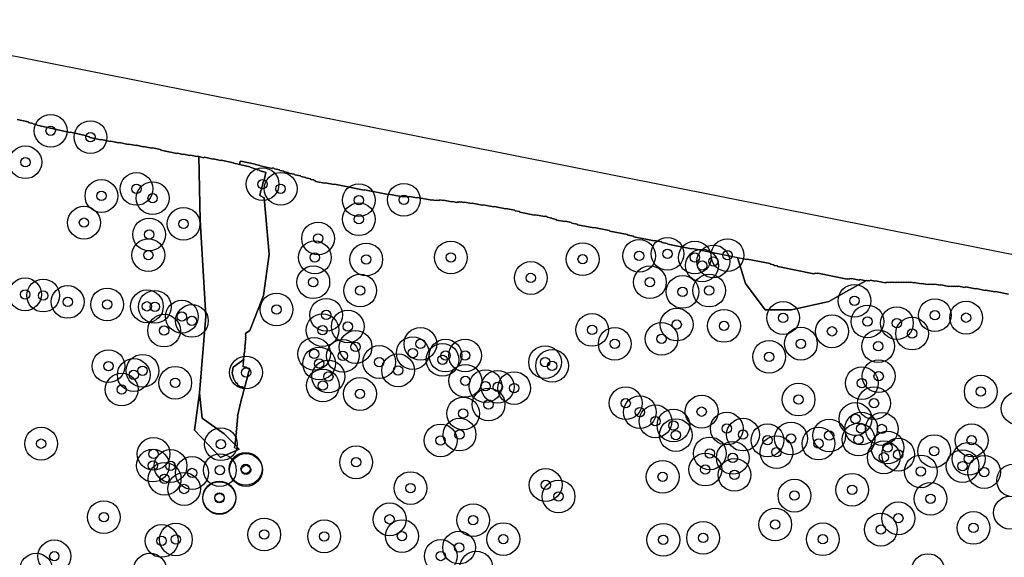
# Model space of a CAD drawing. Header units: inches. Extents: x 128668 to 131679, y 413272 to 413787.
# Tile 16 of 116: x 129013 to 129118, y 413669 to 413727. Entities that reach past the tile are written whole.
import ezdxf

# ---------------------------------------------------------------- set-up
doc = ezdxf.new("R2010")
doc.units = ezdxf.units.IN
doc.header["$MEASUREMENT"] = 0
doc.header["$PDMODE"] = 33
doc.header["$PDSIZE"] = -3
for name, color, linetype in [('Niet gedetecteerde gebieden (D-gebied) (ca. 44.659 m2)', 1, 'Continuous'), ('Onderzoeksgebied Capelsche UW (ca. 743.790 m2)', 5, 'Continuous'), ('Significante objecten binnen onderzoeksgebied', 3, 'Continuous'), ('Veiligheidsmarge objecten d.d. 230531', 6, 'Continuous'), ('Verstoorde gebieden (C-gebied) (ca. 90.096 m2)', 40, 'Continuous'), ('Vrijgegeven gebieden (A+B gebied) (ca. 609.035 m2)', 3, 'Continuous')]:
    doc.layers.add(name, color=color, linetype=linetype)

msp = doc.modelspace()

# ---------------------------------------------------------------- linework, layer by layer
at = {"layer": 'Niet gedetecteerde gebieden (D-gebied) (ca. 44.659 m2)'}
for points in [[(128992.86, 413726.92, 0), (129149.26, 413695.85, 0), (129199.21, 413686.53, 0), (129297.11, 413668.96, 0), (129466.21, 413641.45, 0), (129570.91, 413624.51, 0)], [(129118.59, 413697.61, 0), (129117.21, 413697.88, 0), (129117.16, 413697.84, 0), (129116.17, 413698.04, 0), (129116.12, 413698, 0), (129115.14, 413698.2, 0), (129115.08, 413698.16, 0), (129114, 413698.37, 0), (129113.94, 413698.33, 0), (129113.25, 413698.47, 0), (129113.19, 413698.43, 0), (129113, 413698.47, 0), (129112.94, 413698.43, 0), (129112.74, 413698.47, 0), (129112.68, 413698.43, 0), (129112.54, 413698.46, 0), (129112.48, 413698.42, 0), (129112.28, 413698.46, 0), (129112.22, 413698.42, 0), (129111.39, 413698.59, 0), (129111.33, 413698.55, 0), (129110.69, 413698.68, 0), (129110.63, 413698.64, 0), (129110.49, 413698.67, 0), (129110.43, 413698.63, 0), (129110.23, 413698.67, 0), (129110.17, 413698.63, 0), (129110.03, 413698.66, 0), (129109.97, 413698.62, 0), (129109.33, 413698.74, 0), (129109.27, 413698.71, 0), (129108.54, 413698.85, 0), (129108.48, 413698.81, 0), (129108.18, 413698.87, 0), (129108.12, 413698.83, 0), (129107.93, 413698.87, 0), (129107.87, 413698.83, 0), (129107.67, 413698.87, 0), (129107.61, 413698.83, 0), (129107.42, 413698.87, 0), (129107.36, 413698.83, 0), (129107.16, 413698.87, 0), (129107.1, 413698.83, 0), (129106.86, 413698.88, 0), (129106.8, 413698.84, 0), (129106.6, 413698.88, 0), (129106.55, 413698.84, 0), (129106.35, 413698.88, 0), (129106.29, 413698.84, 0), (129106.09, 413698.88, 0), (129106.04, 413698.84, 0), (129105.84, 413698.88, 0), (129105.78, 413698.84, 0), (129105.63, 413698.87, 0), (129105.58, 413698.83, 0), (129105.48, 413698.85, 0), (129105.42, 413698.81, 0), (129104.39, 413699.02, 0), (129104.33, 413698.98, 0), (129103.84, 413699.08, 0), (129103.78, 413699.04, 0), (129103.63, 413699.07, 0), (129103.57, 413699.03, 0), (129103.43, 413699.06, 0), (129103.37, 413699.02, 0), (129102.73, 413699.15, 0), (129102.67, 413699.11, 0), (129101.84, 413699.27, 0), (129101.78, 413699.23, 0), (129101.63, 413699.26, 0), (129101.57, 413699.22, 0), (129101.43, 413699.25, 0), (129101.37, 413699.21, 0), (129098.23, 413699.84, 0), (129098.17, 413699.8, 0), (129097.98, 413699.84, 0), (129097.92, 413699.8, 0), (129097.87, 413699.81, 0), (129097.81, 413699.77, 0), (129093.94, 413700.55, 0), (129093.9, 413700.61, 0), (129093.55, 413700.67, 0), (129093.51, 413700.73, 0), (129093.17, 413700.8, 0), (129093.13, 413700.86, 0), (129090.68, 413701.35, 0), (129090.62, 413701.31, 0), (129084.79, 413702.48, 0), (129084.73, 413702.44, 0), (129082.18, 413702.95, 0), (129082.14, 413703.01, 0), (129081.55, 413703.12, 0), (129081.51, 413703.18, 0), (129080.78, 413703.33, 0), (129080.72, 413703.29, 0), (129078.56, 413703.72, 0), (129078.52, 413703.78, 0), (129077.93, 413703.9, 0), (129077.89, 413703.96, 0), (129075.98, 413704.34, 0), (129075.94, 413704.4, 0), (129074.33, 413704.72, 0), (129074.27, 413704.68, 0), (129072.55, 413705.02, 0), (129072.51, 413705.08, 0), (129071.92, 413705.2, 0), (129071.88, 413705.26, 0), (129071.25, 413705.39, 0), (129071.19, 413705.35, 0), (129070.31, 413705.52, 0), (129070.27, 413705.58, 0), (129069.82, 413705.67, 0), (129069.79, 413705.73, 0), (129069.3, 413705.83, 0), (129069.26, 413705.89, 0), (129069.11, 413705.92, 0), (129069.05, 413705.88, 0), (129068.02, 413706.08, 0), (129067.96, 413706.04, 0), (129066.39, 413706.36, 0), (129066.35, 413706.42, 0), (129065.86, 413706.51, 0), (129065.82, 413706.57, 0), (129064.89, 413706.76, 0), (129064.83, 413706.72, 0), (129063.66, 413706.95, 0), (129063.6, 413706.92, 0), (129062.42, 413707.15, 0), (129062.36, 413707.11, 0), (129061.28, 413707.33, 0), (129061.23, 413707.29, 0), (129060.44, 413707.44, 0), (129060.38, 413707.41, 0), (129060.09, 413707.46, 0), (129060.03, 413707.43, 0), (129059.88, 413707.45, 0), (129059.82, 413707.42, 0), (129059.68, 413707.44, 0), (129059.62, 413707.41, 0), (129059.18, 413707.49, 0), (129059.12, 413707.45, 0), (129058.23, 413707.63, 0), (129058.18, 413707.59, 0), (129057.83, 413707.66, 0), (129057.77, 413707.62, 0), (129057.63, 413707.65, 0), (129057.57, 413707.61, 0), (129057.42, 413707.64, 0), (129057.36, 413707.6, 0), (129057.02, 413707.67, 0), (129056.96, 413707.63, 0), (129055.44, 413707.93, 0), (129055.38, 413707.89, 0), (129054.6, 413708.05, 0), (129054.54, 413708.01, 0), (129054.39, 413708.04, 0), (129054.33, 413708, 0), (129054.19, 413708.03, 0), (129054.13, 413707.99, 0), (129053.98, 413708.02, 0), (129053.92, 413707.98, 0), (129052.35, 413708.3, 0), (129052.29, 413708.26, 0), (129049.79, 413708.76, 0), (129049.73, 413708.72, 0), (129046.55, 413709.35, 0), (129046.49, 413709.32, 0), (129045.56, 413709.5, 0), (129045.5, 413709.46, 0), (129044.57, 413709.65, 0), (129044.53, 413709.71, 0), (129044.38, 413709.74, 0), (129044.34, 413709.8, 0), (129044.05, 413709.85, 0), (129044.01, 413709.91, 0), (129043.52, 413710.01, 0), (129043.48, 413710.07, 0), (129042.99, 413710.17, 0), (129042.95, 413710.23, 0), (129042.31, 413710.35, 0), (129042.27, 413710.41, 0), (129041.63, 413710.54, 0), (129041.6, 413710.6, 0), (129041.2, 413710.68, 0), (129041.16, 413710.74, 0), (129040.72, 413710.82, 0), (129040.68, 413710.88, 0), (129040.14, 413710.99, 0), (129040.1, 413711.05, 0), (129039.96, 413711.08, 0), (129039.9, 413711.04, 0), (129038.62, 413711.3, 0), (129038.59, 413711.35, 0), (129038.14, 413711.44, 0), (129038.1, 413711.5, 0), (129036.54, 413711.81, 0), (129036.48, 413711.78, 0), (129036.41, 413711.45, 0), (129035.8, 413711.58, 0), (129035.76, 413711.64, 0), (129034.44, 413711.93, 0), (129034.38, 413711.89, 0), (129033.65, 413712.05, 0), (129033.59, 413712.02, 0), (129032.66, 413712.22, 0), (129032.6, 413712.18, 0), (129031.92, 413712.33, 0), (129031.86, 413712.29, 0), (129031.17, 413712.44, 0), (129031.11, 413712.41, 0), (129030.43, 413712.56, 0), (129030.37, 413712.52, 0), (129029.79, 413712.65, 0), (129029.73, 413712.61, 0), (129028.02, 413712.98, 0), (129027.98, 413713.04, 0), (129027.1, 413713.24, 0), (129027.04, 413713.2, 0), (129026.16, 413713.39, 0), (129026.1, 413713.35, 0), (129025.42, 413713.5, 0), (129025.36, 413713.47, 0), (129024.58, 413713.64, 0), (129024.52, 413713.6, 0), (129023.59, 413713.8, 0), (129023.53, 413713.77, 0), (129022.65, 413713.96, 0), (129022.59, 413713.92, 0), (129021.66, 413714.12, 0), (129021.6, 413714.09, 0), (129020.43, 413714.34, 0), (129020.39, 413714.4, 0), (129019.95, 413714.5, 0), (129019.92, 413714.56, 0), (129018.35, 413714.9, 0), (129018.29, 413714.86, 0), (129014.78, 413715.64, 0), (129014.74, 413715.7, 0), (129014.35, 413715.78, 0), (129014.31, 413715.84, 0), (129013.87, 413715.94, 0), (129013.83, 413716, 0), (129012.66, 413716.25, 0)]]:
    msp.add_polyline3d(points, dxfattribs=at)
at = {"layer": 'Onderzoeksgebied Capelsche UW (ca. 743.790 m2)'}
msp.add_lwpolyline([(128992.86, 413726.92), (129149.26, 413695.85), (129199.21, 413686.53), (129297.11, 413668.96), (129466.21, 413641.45), (129570.91, 413624.51)], dxfattribs=at)
at = {"layer": 'Significante objecten binnen onderzoeksgebied'}
for p in [(129016.23, 413715.05), (129020.48, 413714.37), (129013.53, 413711.69), (129038.88, 413709.35), (129021.65, 413708.09), (129025.4, 413708.84), (129027.13, 413707.85), (129040.81, 413708.86), (129049.17, 413707.64), (129053.98, 413707.68), (129019.79, 413705.24), (129030.44, 413705.11), (129049.17, 413705.6), (129026.76, 413703.97), (129044.81, 413703.55), (129026.67, 413701.77), (129044.46, 413701.53), (129059, 413701.52), (129079.13, 413701.69), (129082.16, 413701.91), (129085.08, 413701.52), (129088.57, 413701.76), (129049.96, 413701.31), (129073.09, 413701.34), (129085.85, 413700.66), (129087.06, 413701.1), (129044.3, 413698.87), (129067.55, 413699.33), (129080.28, 413698.88), (129013.49, 413697.58), (129015.43, 413697.45), (129049.31, 413697.99), (129083.77, 413697.84), (129086.61, 413697.98), (129018.05, 413696.77), (129022.27, 413696.5), (129026.52, 413696.3), (129027.37, 413696.25), (129102.14, 413696.89), (129030.25, 413695.2), (129040.37, 413695.96), (129045.68, 413695.39), (129110.74, 413695.35), (129031.33, 413694.74), (129047.98, 413694.14), (129083.14, 413694.35), (129088.2, 413694.21), (129094.52, 413695.06), (129103.53, 413694.68), (129106.68, 413694.5), (129114.08, 413695.09), (129028.35, 413693.71), (129045.29, 413693.75), (129074.1, 413693.78), (129099.74, 413693.63), (129108.3, 413693.39), (129055.75, 413692.29), (129076.52, 413692.3), (129081.53, 413692.83), (129096.42, 413692.31), (129104.68, 413692.04), (129044.4, 413691.22), (129047.46, 413691.01), (129048.82, 413691.96), (129054.93, 413691.3), (129058.43, 413691.04), (129060.52, 413691.05), (129044.93, 413690.19), (129051.35, 413690.35), (129058.11, 413690.59), (129069.07, 413690.34), (129069.82, 413689.94), (129093.02, 413690.9), (129022.41, 413689.91), (129025.11, 413688.97), (129026.05, 413689.42), (129037.11, 413689.23), (129053.36, 413689.46), (129029.55, 413688.14), (129045.32, 413687.84), (129045.91, 413688.8), (129060.55, 413688.34), (129102.93, 413688.09), (129104.73, 413688.84), (129023.82, 413687.41), (129049.29, 413686.94), (129062.7, 413687.77), (129064.01, 413687.7), (129065.77, 413687.57), (129115.64, 413687.19), (129063.04, 413685.81), (129077.69, 413685.95), (129096.17, 413686.34), (129104.23, 413685.95), (129060.32, 413684.85), (129079.21, 413685), (129085.81, 413685.05), (129080.87, 413684.02), (129102.24, 413684.27), (129059.94, 413682.6), (129082.79, 413683.57), (129088.49, 413683.24), (129090.23, 413682.6), (129102.87, 413683.25), (129105.06, 413683.2), (129015.21, 413681.63), (129034.43, 413681.57), (129057.91, 413681.98), (129083.05, 413682.55), (129092.85, 413681.99), (129095.36, 413682.19), (129098.3, 413681.64), (129099.45, 413682.5), (129102.57, 413682.07), (129114.67, 413681.99), (129027.23, 413680.54), (129086.68, 413680.59), (129093.81, 413680.73), (129105.68, 413681.22), (129110.66, 413680.84), (129048.88, 413679.64), (129089.13, 413680.11), (129105.27, 413680.17), (129106.82, 413680.46), (129114.35, 413680.02), (129027.16, 413679.29), (129029.05, 413679.25), (129031.34, 413678.5), (129034.32, 413678.8), (129037.07, 413678.94), (129037.11, 413678.82), (129086.2, 413678.86), (129109.23, 413678.67), (129113.7, 413679.23), (129116.01, 413678.6), (129028.41, 413677.88), (129081.64, 413678.09), (129089.32, 413678.3), (129030.49, 413676.79), (129054.69, 413676.89), (129069.14, 413677.22), (129101.89, 413676.71), (129034.26, 413675.88), (129034.26, 413675.82), (129070.52, 413675.99), (129095.72, 413676.08), (129110.27, 413675.74), (129021.92, 413673.78), (129052.46, 413673.55), (129061.38, 413673.46), (129106.83, 413673.66), (129093.68, 413672.99), (129104.96, 413672.45), (129114.86, 413672.63), (129028.09, 413671.24), (129029.62, 413671.4), (129039.06, 413671.93), (129045.47, 413671.73), (129053.78, 413671.76), (129064.61, 413671.44), (129081.71, 413671.36), (129085.96, 413671.57), (129098.76, 413671.42), (129059.88, 413670.53), (129016.62, 413669.6), (129057.93, 413669.63)]:
    msp.add_point(p, dxfattribs=at)
at = {"layer": 'Veiligheidsmarge objecten d.d. 230531', "color": 6, "linetype": 'Continuous', "lineweight": 25}
for centre in [(129016.23, 413715.05), (129020.48, 413714.37), (129013.53, 413711.69), (129025.4, 413708.84), (129038.88, 413709.35), (129040.81, 413708.86), (129021.65, 413708.09), (129027.13, 413707.85), (129049.17, 413707.64), (129053.98, 413707.68), (129049.17, 413705.6), (129019.79, 413705.24), (129030.44, 413705.11), (129026.76, 413703.97), (129044.81, 413703.55), (129026.67, 413701.77), (129044.46, 413701.53), (129049.96, 413701.31), (129059, 413701.52), (129073.09, 413701.34), (129079.13, 413701.69), (129082.16, 413701.91), (129085.08, 413701.52), (129088.57, 413701.76), (129085.85, 413700.66), (129087.06, 413701.1), (129067.55, 413699.33), (129044.3, 413698.87), (129080.28, 413698.88), (129013.49, 413697.58), (129015.43, 413697.45), (129049.31, 413697.99), (129083.77, 413697.84), (129086.61, 413697.98), (129018.05, 413696.77), (129022.27, 413696.5), (129026.52, 413696.3), (129027.37, 413696.25), (129102.14, 413696.89), (129030.25, 413695.2), (129040.37, 413695.96), (129045.68, 413695.39), (129094.52, 413695.06), (129110.74, 413695.35), (129114.08, 413695.09), (129031.33, 413694.74), (129047.98, 413694.14), (129083.14, 413694.35), (129088.2, 413694.21), (129103.53, 413694.68), (129106.68, 413694.5), (129028.35, 413693.71), (129045.29, 413693.75), (129074.1, 413693.78), (129099.74, 413693.63), (129108.3, 413693.39), (129048.82, 413691.96), (129055.75, 413692.29), (129076.52, 413692.3), (129081.53, 413692.83), (129096.42, 413692.31), (129104.68, 413692.04), (129044.4, 413691.22), (129047.46, 413691.01), (129054.93, 413691.3), (129058.43, 413691.04), (129060.52, 413691.05), (129093.02, 413690.9), (129022.41, 413689.91), (129044.93, 413690.19), (129051.35, 413690.35), (129058.11, 413690.59), (129069.07, 413690.34), (129069.82, 413689.94), (129025.11, 413688.97), (129026.05, 413689.42), (129037.11, 413689.23), (129045.91, 413688.8), (129053.36, 413689.46), (129104.73, 413688.84), (129029.55, 413688.14), (129045.32, 413687.84), (129060.55, 413688.34), (129062.7, 413687.77), (129064.01, 413687.7), (129102.93, 413688.09), (129023.82, 413687.41), (129049.29, 413686.94), (129065.77, 413687.57), (129115.64, 413687.19), (129063.04, 413685.81), (129077.69, 413685.95), (129096.17, 413686.34), (129104.23, 413685.95), (129060.32, 413684.85), (129079.21, 413685), (129085.81, 413685.05), (129119.59, 413685.4), (129080.87, 413684.02), (129082.79, 413683.57), (129102.24, 413684.27), (129059.94, 413682.6), (129083.05, 413682.55), (129088.49, 413683.24), (129090.23, 413682.6), (129099.45, 413682.5), (129102.87, 413683.25), (129105.06, 413683.2), (129015.21, 413681.63), (129034.43, 413681.57), (129057.91, 413681.98), (129092.85, 413681.99), (129095.36, 413682.19), (129098.3, 413681.64), (129102.57, 413682.07), (129114.67, 413681.99), (129027.23, 413680.54), (129086.68, 413680.59), (129093.81, 413680.73), (129105.68, 413681.22), (129106.82, 413680.46), (129110.66, 413680.84), (129027.16, 413679.29), (129029.05, 413679.25), (129048.88, 413679.64), (129089.13, 413680.11), (129105.27, 413680.17), (129113.7, 413679.23), (129114.35, 413680.02), (129031.34, 413678.5), (129034.32, 413678.8), (129037.07, 413678.94), (129037.11, 413678.82), (129086.2, 413678.86), (129089.32, 413678.3), (129109.23, 413678.67), (129116.01, 413678.6), (129028.41, 413677.88), (129069.14, 413677.22), (129081.64, 413678.09), (129119.1, 413677.69), (129030.49, 413676.79), (129054.69, 413676.89), (129095.72, 413676.08), (129101.89, 413676.71), (129034.26, 413675.88), (129034.26, 413675.82), (129070.52, 413675.99), (129110.27, 413675.74), (129118.76, 413674.26), (129021.92, 413673.78), (129052.46, 413673.55), (129061.38, 413673.46), (129093.68, 413672.99), (129106.83, 413673.66), (129039.06, 413671.93), (129104.96, 413672.45), (129114.86, 413672.63), (129028.09, 413671.24), (129029.62, 413671.4), (129045.47, 413671.73), (129053.78, 413671.76), (129064.61, 413671.44), (129081.71, 413671.36), (129085.96, 413671.57), (129098.76, 413671.42), (129059.88, 413670.53), (129016.62, 413669.6), (129057.93, 413669.63), (129014.68, 413668.17), (129026.85, 413668.18), (129061.72, 413668.4), (129110, 413668.13)]:
    msp.add_circle(centre, 1.75, dxfattribs=at)
at = {"layer": 'Verstoorde gebieden (C-gebied) (ca. 90.096 m2)'}
for points in [[(129035.94, 413681.49), (129034.78, 413682.68), (129032.43, 413684.36), (129032.12, 413687.03), (129032.83, 413695.25), (129032.21, 413705.49), (129032.08, 413712.3), (129032.6, 413712.18), (129032.66, 413712.22), (129033.59, 413712.02), (129033.65, 413712.05), (129034.38, 413711.89), (129034.44, 413711.93), (129035.76, 413711.64), (129035.8, 413711.58), (129037.51, 413711.21), (129037.54, 413711.15), (129037.89, 413711.07), (129037.92, 413711.01), (129038.27, 413710.94), (129038.3, 413710.88), (129038.55, 413710.83), (129038.59, 413710.77), (129039.17, 413710.64), (129039.21, 413710.58), (129039.01, 413709.65), (129038.95, 413709.61), (129038.75, 413708.73), (129038.69, 413708.69), (129038.57, 413708.15), (129039.06, 413707.88), (129039.6, 413701.86), (129038.98, 413697.46), (129037.52, 413693.72), (129037.07, 413693.4), (129037.05, 413693.29), (129037.09, 413693.23), (129037.06, 413693.08), (129037.09, 413693.02), (129037.05, 413692.83), (129037.09, 413692.77), (129037.03, 413692.48), (129037.06, 413692.42), (129036.98, 413692.03), (129037.02, 413691.97), (129036.93, 413691.58), (129036.97, 413691.52), (129036.88, 413691.12), (129036.92, 413691.07), (129036.83, 413690.67), (129036.87, 413690.62), (129036.61, 413690.46), (129036.37, 413690.26), (129035.74, 413689.8), (129035.64, 413689.18), (129035.77, 413688.62), (129035.97, 413688.21), (129036.19, 413688.01), (129036.24, 413687.88), (129036.39, 413687.77), (129036.52, 413687.7), (129036.69, 413687.69), (129036.96, 413687.52), (129036.9, 413687.49), (129036.71, 413686.61), (129036.65, 413686.57), (129036.21, 413684.57), (129036.25, 413684.51), (129036.16, 413684.12), (129036.2, 413684.06), (129036.13, 413683.72), (129036.16, 413683.66), (129036.09, 413683.31), (129036.13, 413683.25), (129036.05, 413682.91), (129036.09, 413682.85), (129036.01, 413682.51), (129036.05, 413682.45), (129035.98, 413682.11), (129036.02, 413682.05), (129035.93, 413681.66), (129035.97, 413681.6)], [(129098.23, 413699.84), (129101.37, 413699.21), (129101.43, 413699.25), (129101.57, 413699.22), (129101.63, 413699.26), (129101.78, 413699.23), (129101.84, 413699.27), (129102.67, 413699.11), (129102.73, 413699.15), (129103.36, 413699.02), (129101.54, 413698.02), (129099.39, 413696.83), (129095.41, 413695.92), (129092.58, 413695.92), (129090.51, 413698.75), (129089.64, 413701.51), (129090.62, 413701.31), (129090.68, 413701.35), (129093.13, 413700.86), (129093.17, 413700.8), (129093.51, 413700.73), (129093.55, 413700.67), (129093.9, 413700.61), (129093.94, 413700.55), (129097.81, 413699.77), (129097.87, 413699.81), (129097.92, 413699.8), (129097.98, 413699.84), (129098.17, 413699.8)], [(129035.94, 413681.49), (129036.38, 413681.05), (129035.92, 413681.15), (129035.88, 413681.21)]]:
    msp.add_lwpolyline(points, close=True, dxfattribs=at)
at = {"layer": 'Vrijgegeven gebieden (A+B gebied) (ca. 609.035 m2)'}
msp.add_polyline3d([(129012.66, 413716.25, 0), (129013.83, 413716, 0), (129013.87, 413715.94, 0), (129014.31, 413715.84, 0), (129014.35, 413715.78, 0), (129014.74, 413715.7, 0), (129014.78, 413715.64, 0), (129018.29, 413714.86, 0), (129018.35, 413714.9, 0), (129019.92, 413714.56, 0), (129019.95, 413714.5, 0), (129020.39, 413714.4, 0), (129020.43, 413714.34, 0), (129021.6, 413714.09, 0), (129021.66, 413714.12, 0), (129022.59, 413713.92, 0), (129022.65, 413713.96, 0), (129023.53, 413713.77, 0), (129023.59, 413713.8, 0), (129024.52, 413713.6, 0), (129024.58, 413713.64, 0), (129025.36, 413713.47, 0), (129025.42, 413713.5, 0), (129026.1, 413713.35, 0), (129026.16, 413713.39, 0), (129027.04, 413713.2, 0), (129027.1, 413713.24, 0), (129027.98, 413713.04, 0), (129028.02, 413712.98, 0), (129029.73, 413712.61, 0), (129029.79, 413712.65, 0), (129030.37, 413712.52, 0), (129030.43, 413712.56, 0), (129031.11, 413712.41, 0), (129031.17, 413712.44, 0), (129031.86, 413712.29, 0), (129031.92, 413712.33, 0), (129032.08, 413712.3, 0), (129032.21, 413705.49, 0), (129032.83, 413695.25, 0), (129032.12, 413687.03, 0), (129031.62, 413683.07, 0), (129034.37, 413680.15, 0), (129036.38, 413681.05, 0), (129035.92, 413681.15, 0), (129035.88, 413681.21, 0), (129035.97, 413681.6, 0), (129035.93, 413681.66, 0), (129036.02, 413682.05, 0), (129035.98, 413682.11, 0), (129036.05, 413682.45, 0), (129036.01, 413682.51, 0), (129036.09, 413682.85, 0), (129036.05, 413682.91, 0), (129036.13, 413683.25, 0), (129036.09, 413683.31, 0), (129036.16, 413683.66, 0), (129036.13, 413683.72, 0), (129036.2, 413684.06, 0), (129036.16, 413684.12, 0), (129036.25, 413684.51, 0), (129036.21, 413684.57, 0), (129036.65, 413686.57, 0), (129036.71, 413686.61, 0), (129036.9, 413687.49, 0), (129036.96, 413687.52, 0), (129037.15, 413688.4, 0), (129037.21, 413688.44, 0), (129037.42, 413689.37, 0), (129037.48, 413689.41, 0), (129037.52, 413689.6, 0), (129037.48, 413689.66, 0), (129037.24, 413689.72, 0), (129037.2, 413689.78, 0), (129036.76, 413689.87, 0), (129036.83, 413690.17, 0), (129036.79, 413690.22, 0), (129036.87, 413690.62, 0), (129036.83, 413690.67, 0), (129036.92, 413691.07, 0), (129036.88, 413691.12, 0), (129036.97, 413691.52, 0), (129036.93, 413691.58, 0), (129037.02, 413691.97, 0), (129036.98, 413692.03, 0), (129037.06, 413692.42, 0), (129037.03, 413692.48, 0), (129037.09, 413692.77, 0), (129037.05, 413692.83, 0), (129037.09, 413693.02, 0), (129037.06, 413693.08, 0), (129037.09, 413693.23, 0), (129037.05, 413693.29, 0), (129037.07, 413693.4, 0), (129037.52, 413693.72, 0), (129038.98, 413697.46, 0), (129039.6, 413701.86, 0), (129039.06, 413707.88, 0), (129038.57, 413708.15, 0), (129038.69, 413708.69, 0), (129038.75, 413708.73, 0), (129038.95, 413709.61, 0), (129039.01, 413709.65, 0), (129039.21, 413710.58, 0), (129039.17, 413710.64, 0), (129038.59, 413710.77, 0), (129038.55, 413710.83, 0), (129038.3, 413710.88, 0), (129038.27, 413710.94, 0), (129037.92, 413711.01, 0), (129037.89, 413711.07, 0), (129037.54, 413711.15, 0), (129037.51, 413711.21, 0), (129036.41, 413711.45, 0), (129036.48, 413711.78, 0), (129036.54, 413711.81, 0), (129038.1, 413711.5, 0), (129038.14, 413711.44, 0), (129038.59, 413711.35, 0), (129038.62, 413711.3, 0), (129039.9, 413711.04, 0), (129039.96, 413711.08, 0), (129040.1, 413711.05, 0), (129040.14, 413710.99, 0), (129040.68, 413710.88, 0), (129040.72, 413710.82, 0), (129041.16, 413710.74, 0), (129041.2, 413710.68, 0), (129041.6, 413710.6, 0), (129041.63, 413710.54, 0), (129042.27, 413710.41, 0), (129042.31, 413710.35, 0), (129042.95, 413710.23, 0), (129042.99, 413710.17, 0), (129043.48, 413710.07, 0), (129043.52, 413710.01, 0), (129044.01, 413709.91, 0), (129044.05, 413709.85, 0), (129044.34, 413709.8, 0), (129044.38, 413709.74, 0), (129044.53, 413709.71, 0), (129044.57, 413709.65, 0), (129045.5, 413709.46, 0), (129045.56, 413709.5, 0), (129046.49, 413709.32, 0), (129046.55, 413709.35, 0), (129049.73, 413708.72, 0), (129049.79, 413708.76, 0), (129052.29, 413708.26, 0), (129052.35, 413708.3, 0), (129053.92, 413707.98, 0), (129053.98, 413708.02, 0), (129054.13, 413707.99, 0), (129054.19, 413708.03, 0), (129054.33, 413708, 0), (129054.39, 413708.04, 0), (129054.54, 413708.01, 0), (129054.6, 413708.05, 0), (129055.38, 413707.89, 0), (129055.44, 413707.93, 0), (129056.96, 413707.63, 0), (129057.02, 413707.67, 0), (129057.36, 413707.6, 0), (129057.42, 413707.64, 0), (129057.57, 413707.61, 0), (129057.63, 413707.65, 0), (129057.77, 413707.62, 0), (129057.83, 413707.66, 0), (129058.18, 413707.59, 0), (129058.23, 413707.63, 0), (129059.12, 413707.45, 0), (129059.18, 413707.49, 0), (129059.62, 413707.41, 0), (129059.68, 413707.44, 0), (129059.82, 413707.42, 0), (129059.88, 413707.45, 0), (129060.03, 413707.43, 0), (129060.09, 413707.46, 0), (129060.38, 413707.41, 0), (129060.44, 413707.44, 0), (129061.23, 413707.29, 0), (129061.28, 413707.33, 0), (129062.36, 413707.11, 0), (129062.42, 413707.15, 0), (129063.6, 413706.92, 0), (129063.66, 413706.95, 0), (129064.83, 413706.72, 0), (129064.89, 413706.76, 0), (129065.82, 413706.57, 0), (129065.86, 413706.51, 0), (129066.35, 413706.42, 0), (129066.39, 413706.36, 0), (129067.96, 413706.04, 0), (129068.02, 413706.08, 0), (129069.05, 413705.88, 0), (129069.11, 413705.92, 0), (129069.26, 413705.89, 0), (129069.3, 413705.83, 0), (129069.79, 413705.73, 0), (129069.82, 413705.67, 0), (129070.27, 413705.58, 0), (129070.31, 413705.52, 0), (129071.19, 413705.35, 0), (129071.25, 413705.39, 0), (129071.88, 413705.26, 0), (129071.92, 413705.2, 0), (129072.51, 413705.08, 0), (129072.55, 413705.02, 0), (129074.27, 413704.68, 0), (129074.33, 413704.72, 0), (129075.94, 413704.4, 0), (129075.98, 413704.34, 0), (129077.89, 413703.96, 0), (129077.93, 413703.9, 0), (129078.52, 413703.78, 0), (129078.56, 413703.72, 0), (129080.72, 413703.29, 0), (129080.78, 413703.33, 0), (129081.51, 413703.18, 0), (129081.55, 413703.12, 0), (129082.14, 413703.01, 0), (129082.18, 413702.95, 0), (129084.73, 413702.44, 0), (129084.79, 413702.48, 0), (129089.64, 413701.51, 0), (129090.51, 413698.75, 0), (129092.58, 413695.92, 0), (129095.41, 413695.92, 0), (129099.39, 413696.83, 0), (129101.54, 413698.02, 0), (129103.36, 413699.02, 0), (129103.37, 413699.02, 0), (129103.43, 413699.06, 0), (129103.57, 413699.03, 0), (129103.63, 413699.07, 0), (129103.78, 413699.04, 0), (129103.84, 413699.08, 0), (129104.33, 413698.98, 0), (129104.39, 413699.02, 0), (129105.42, 413698.81, 0), (129105.48, 413698.85, 0), (129105.58, 413698.83, 0), (129105.63, 413698.87, 0), (129105.78, 413698.84, 0), (129105.84, 413698.88, 0), (129106.04, 413698.84, 0), (129106.09, 413698.88, 0), (129106.29, 413698.84, 0), (129106.35, 413698.88, 0), (129106.55, 413698.84, 0), (129106.6, 413698.88, 0), (129106.8, 413698.84, 0), (129106.86, 413698.88, 0), (129107.1, 413698.83, 0), (129107.16, 413698.87, 0), (129107.36, 413698.83, 0), (129107.42, 413698.87, 0), (129107.61, 413698.83, 0), (129107.67, 413698.87, 0), (129107.87, 413698.83, 0), (129107.93, 413698.87, 0), (129108.12, 413698.83, 0), (129108.18, 413698.87, 0), (129108.48, 413698.81, 0), (129108.54, 413698.85, 0), (129109.27, 413698.71, 0), (129109.33, 413698.74, 0), (129109.97, 413698.62, 0), (129110.03, 413698.66, 0), (129110.17, 413698.63, 0), (129110.23, 413698.67, 0), (129110.43, 413698.63, 0), (129110.49, 413698.67, 0), (129110.63, 413698.64, 0), (129110.69, 413698.68, 0), (129111.33, 413698.55, 0), (129111.39, 413698.59, 0), (129112.22, 413698.42, 0), (129112.28, 413698.46, 0), (129112.48, 413698.42, 0), (129112.54, 413698.46, 0), (129112.68, 413698.43, 0), (129112.74, 413698.47, 0), (129112.94, 413698.43, 0), (129113, 413698.47, 0), (129113.19, 413698.43, 0), (129113.25, 413698.47, 0), (129113.94, 413698.33, 0), (129114, 413698.37, 0), (129115.08, 413698.16, 0), (129115.14, 413698.2, 0), (129116.12, 413698, 0), (129116.17, 413698.04, 0), (129117.16, 413697.84, 0), (129117.21, 413697.88, 0), (129118.59, 413697.61, 0)], dxfattribs=at)
for points in [[(129036.83, 413690.17, 0), (129036.76, 413689.87, 0), (129037.2, 413689.78, 0), (129037.24, 413689.72, 0), (129037.48, 413689.66, 0), (129037.52, 413689.6, 0), (129037.48, 413689.41, 0), (129037.42, 413689.37, 0), (129037.21, 413688.44, 0), (129037.15, 413688.4, 0), (129036.96, 413687.52, 0), (129036.69, 413687.69, 0), (129036.52, 413687.7, 0), (129036.39, 413687.77, 0), (129036.24, 413687.88, 0), (129036.19, 413688.01, 0), (129035.97, 413688.21, 0), (129035.77, 413688.62, 0), (129035.64, 413689.18, 0), (129035.74, 413689.8, 0), (129036.37, 413690.26, 0), (129036.61, 413690.46, 0), (129036.87, 413690.62, 0), (129036.79, 413690.22, 0)], [(129032.36, 413685.01, 0), (129032.43, 413684.36, 0), (129034.78, 413682.68, 0), (129035.94, 413681.49, 0), (129036.38, 413681.05, 0), (129034.37, 413680.15, 0), (129031.62, 413683.07, 0), (129032.12, 413687.03, 0)]]:
    msp.add_polyline3d(points, close=True, dxfattribs=at)

doc.saveas('drawing.dxf')
